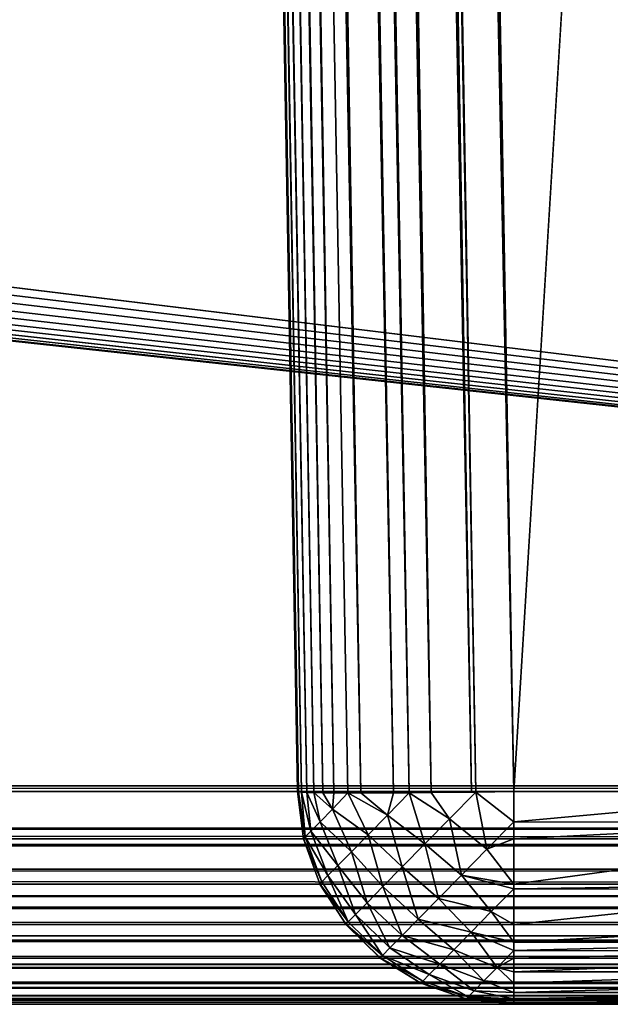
# Model space of a CAD drawing. Header units: millimetres. Extents: x -72 to 72, y -72 to 72.
# Tile 40 of 65: x 61.85 to 63.21, y -72.5 to -70.23. Entities that reach past the tile are written whole.
import ezdxf

# ---------------------------------------------------------------- set-up
doc = ezdxf.new("R2010")
doc.units = ezdxf.units.MM
doc.header["$LTSCALE"] = 65.185185
for name, color, linetype in [('114', 7, 'CONTINUOUS'), ('115', 7, 'CONTINUOUS'), ('116', 7, 'CONTINUOUS'), ('125', 7, 'CONTINUOUS'), ('137', 7, 'CONTINUOUS'), ('138', 7, 'CONTINUOUS'), ('139', 7, 'CONTINUOUS'), ('49', 7, 'CONTINUOUS'), ('60', 7, 'CONTINUOUS'), ('63', 7, 'CONTINUOUS'), ('67', 7, 'CONTINUOUS'), ('69', 7, 'CONTINUOUS'), ('72', 7, 'CONTINUOUS'), ('86', 7, 'CONTINUOUS'), ('92', 7, 'CONTINUOUS')]:
    doc.layers.add(name, color=color, linetype=linetype)

msp = doc.modelspace()

# ---------------------------------------------------------------- linework, layer by layer
at = {"layer": '114', "color": 18, "linetype": 'Continuous', "true_color": 0x640303}
for points in [[(63.7587, -72.0087, 9.45), (62.9913, -72.0087, 9.45), (62.9913, -72.0789, 9.4438), (63.7587, -72.0087, 9.45)], [(63.7587, -72.0797, 9.4437), (63.7587, -72.0087, 9.45), (62.9913, -72.0789, 9.4438), (63.7587, -72.0797, 9.4437)], [(62.9913, -72.1185, 9.4358), (63.7587, -72.0797, 9.4437), (62.9913, -72.0789, 9.4438), (62.9913, -72.1185, 9.4358)], [(63.7587, -72.1185, 9.4358), (63.7587, -72.0797, 9.4437), (62.9913, -72.1185, 9.4358), (63.7587, -72.1185, 9.4358)], [(63.7587, -72.2225, 9.3978), (63.7587, -72.1185, 9.4358), (62.9913, -72.2225, 9.3978), (63.7587, -72.2225, 9.3978)], [(62.9913, -72.2225, 9.3978), (63.7587, -72.1185, 9.4358), (62.9913, -72.1185, 9.4358), (62.9913, -72.2225, 9.3978)], [(63.7587, -72.2341, 9.3919), (63.7587, -72.2225, 9.3978), (62.9913, -72.2333, 9.3923), (63.7587, -72.2341, 9.3919)], [(62.9913, -72.2333, 9.3923), (63.7587, -72.2225, 9.3978), (62.9913, -72.2225, 9.3978), (62.9913, -72.2333, 9.3923)], [(62.9913, -72.3156, 9.3379), (63.7587, -72.2341, 9.3919), (62.9913, -72.2333, 9.3923), (62.9913, -72.3156, 9.3379)], [(63.7587, -72.3156, 9.3379), (63.7587, -72.2341, 9.3919), (62.9913, -72.3156, 9.3379), (63.7587, -72.3156, 9.3379)], [(63.7587, -72.3566, 9.3005), (63.7587, -72.3156, 9.3379), (62.9913, -72.3566, 9.3005), (63.7587, -72.3566, 9.3005)], [(62.9913, -72.3566, 9.3005), (63.7587, -72.3156, 9.3379), (62.9913, -72.3156, 9.3379), (62.9913, -72.3566, 9.3005)], [(63.7587, -72.3768, 9.2787), (63.7587, -72.3566, 9.3005), (62.9913, -72.3762, 9.2795), (63.7587, -72.3768, 9.2787)], [(62.9913, -72.3762, 9.2795), (63.7587, -72.3566, 9.3005), (62.9913, -72.3566, 9.3005), (62.9913, -72.3762, 9.2795)], [(62.9913, -72.3932, 9.2589), (63.7587, -72.3768, 9.2787), (62.9913, -72.3762, 9.2795), (62.9913, -72.3932, 9.2589)], [(63.7587, -72.3932, 9.2589), (63.7587, -72.3768, 9.2787), (62.9913, -72.3932, 9.2589), (63.7587, -72.3932, 9.2589)], [(63.7587, -72.425, 9.2134), (63.7587, -72.3932, 9.2589), (62.9913, -72.425, 9.2134), (63.7587, -72.425, 9.2134)], [(62.9913, -72.425, 9.2134), (63.7587, -72.3932, 9.2589), (62.9913, -72.3932, 9.2589), (62.9913, -72.425, 9.2134)], [(63.7587, -72.4516, 9.1648), (63.7587, -72.425, 9.2134), (62.9913, -72.4516, 9.1648), (63.7587, -72.4516, 9.1648)], [(62.9913, -72.4516, 9.1648), (63.7587, -72.425, 9.2134), (62.9913, -72.425, 9.2134), (62.9913, -72.4516, 9.1648)], [(63.7587, -72.4726, 9.1134), (63.7587, -72.4516, 9.1648), (62.9913, -72.4726, 9.1134), (63.7587, -72.4726, 9.1134)], [(62.9913, -72.4726, 9.1134), (63.7587, -72.4516, 9.1648), (62.9913, -72.4516, 9.1648), (62.9913, -72.4726, 9.1134)], [(63.7587, -72.4877, 9.0601), (63.7587, -72.4726, 9.1134), (62.9913, -72.4877, 9.0601), (63.7587, -72.4877, 9.0601)], [(62.9913, -72.4877, 9.0601), (63.7587, -72.4726, 9.1134), (62.9913, -72.4726, 9.1134), (62.9913, -72.4877, 9.0601)], [(63.7587, -72.4969, 9.0054), (63.7587, -72.4877, 9.0601), (62.9913, -72.4969, 9.0054), (63.7587, -72.4969, 9.0054)], [(62.9913, -72.4969, 9.0054), (63.7587, -72.4877, 9.0601), (62.9913, -72.4877, 9.0601), (62.9913, -72.4969, 9.0054)], [(62.9913, -72.5, 8.9501), (63.7587, -72.5, 8.9501), (63.7587, -72.4969, 9.0054), (62.9913, -72.5, 8.9501)], [(62.9913, -72.5, 8.9501), (63.7587, -72.4969, 9.0054), (62.9913, -72.4969, 9.0054), (62.9913, -72.5, 8.9501)]]:
    msp.add_3dface(points, dxfattribs=at)
at = {"layer": '115', "color": 18, "linetype": 'Continuous', "true_color": 0x640303}
for points in [[(62.4914, -72.0087, 8.9501), (62.5055, -72.118, 8.9501), (62.5098, -72.1136, 9.0223), (62.4914, -72.0087, 8.9501)], [(62.4938, -72.0095, 8.9991), (62.4914, -72.0087, 8.9501), (62.5098, -72.1136, 9.0223), (62.4938, -72.0095, 8.9991)], [(62.5011, -72.0103, 9.0476), (62.4938, -72.0095, 8.9991), (62.5098, -72.1136, 9.0223), (62.5011, -72.0103, 9.0476)], [(62.513, -72.0109, 9.0952), (62.5011, -72.0103, 9.0476), (62.5227, -72.1005, 9.0925), (62.513, -72.0109, 9.0952)], [(62.5227, -72.1005, 9.0925), (62.5011, -72.0103, 9.0476), (62.5098, -72.1136, 9.0223), (62.5227, -72.1005, 9.0925)], [(62.5295, -72.0114, 9.1413), (62.513, -72.0109, 9.0952), (62.5438, -72.079, 9.1585), (62.5295, -72.0114, 9.1413)], [(62.5438, -72.079, 9.1585), (62.513, -72.0109, 9.0952), (62.5227, -72.1005, 9.0925), (62.5438, -72.079, 9.1585)], [(62.5505, -72.0118, 9.1857), (62.5295, -72.0114, 9.1413), (62.5724, -72.0499, 9.2184), (62.5505, -72.0118, 9.1857)], [(62.5724, -72.0499, 9.2184), (62.5295, -72.0114, 9.1413), (62.5438, -72.079, 9.1585), (62.5724, -72.0499, 9.2184)], [(62.5757, -72.0121, 9.2278), (62.5505, -72.0118, 9.1857), (62.5724, -72.0499, 9.2184), (62.5757, -72.0121, 9.2278)], [(62.6081, -72.0123, 9.271), (62.5757, -72.0121, 9.2278), (62.5724, -72.0499, 9.2184), (62.6081, -72.0123, 9.271)], [(62.6081, -72.0123, 9.271), (62.5724, -72.0499, 9.2184), (62.6547, -72.1089, 9.3034), (62.6081, -72.0123, 9.271)], [(62.6379, -72.0123, 9.3035), (62.6081, -72.0123, 9.271), (62.6994, -72.0634, 9.3511), (62.6379, -72.0123, 9.3035)], [(62.6994, -72.0634, 9.3511), (62.6081, -72.0123, 9.271), (62.6547, -72.1089, 9.3034), (62.6994, -72.0634, 9.3511)], [(62.7136, -72.0121, 9.3657), (62.6379, -72.0123, 9.3035), (62.6994, -72.0634, 9.3511), (62.7136, -72.0121, 9.3657)], [(62.7494, -72.0119, 9.3875), (62.7136, -72.0121, 9.3657), (62.6994, -72.0634, 9.3511), (62.7494, -72.0119, 9.3875)], [(62.7494, -72.0119, 9.3875), (62.6994, -72.0634, 9.3511), (62.7855, -72.13, 9.3868), (62.7494, -72.0119, 9.3875)], [(62.8001, -72.0114, 9.4119), (62.7494, -72.0119, 9.3875), (62.8426, -72.0719, 9.422), (62.8001, -72.0114, 9.4119)], [(62.8426, -72.0719, 9.422), (62.7494, -72.0119, 9.3875), (62.7855, -72.13, 9.3868), (62.8426, -72.0719, 9.422)], [(62.8938, -72.0103, 9.4404), (62.8001, -72.0114, 9.4119), (62.9033, -72.0101, 9.4422), (62.8938, -72.0103, 9.4404)], [(62.9033, -72.0101, 9.4422), (62.8001, -72.0114, 9.4119), (62.8426, -72.0719, 9.422), (62.9033, -72.0101, 9.4422)], [(62.9033, -72.0101, 9.4422), (62.8426, -72.0719, 9.422), (62.929, -72.1421, 9.4254), (62.9033, -72.0101, 9.4422)], [(62.9913, -72.0789, 9.4438), (62.9913, -72.0087, 9.45), (62.9033, -72.0101, 9.4422), (62.9913, -72.0789, 9.4438)], [(62.9913, -72.0789, 9.4438), (62.9033, -72.0101, 9.4422), (62.929, -72.1421, 9.4254), (62.9913, -72.0789, 9.4438)], [(62.5724, -72.0499, 9.2184), (62.5438, -72.079, 9.1585), (62.6162, -72.1481, 9.2456), (62.5724, -72.0499, 9.2184)], [(62.6547, -72.1089, 9.3034), (62.5724, -72.0499, 9.2184), (62.6162, -72.1481, 9.2456), (62.6547, -72.1089, 9.3034)], [(62.6994, -72.0634, 9.3511), (62.6547, -72.1089, 9.3034), (62.7337, -72.1827, 9.3377), (62.6994, -72.0634, 9.3511)], [(62.7855, -72.13, 9.3868), (62.6994, -72.0634, 9.3511), (62.7337, -72.1827, 9.3377), (62.7855, -72.13, 9.3868)], [(62.5438, -72.079, 9.1585), (62.5227, -72.1005, 9.0925), (62.585, -72.1798, 9.1794), (62.5438, -72.079, 9.1585)], [(62.6162, -72.1481, 9.2456), (62.5438, -72.079, 9.1585), (62.585, -72.1798, 9.1794), (62.6162, -72.1481, 9.2456)], [(62.8426, -72.0719, 9.422), (62.7855, -72.13, 9.3868), (62.8704, -72.2018, 9.3913), (62.8426, -72.0719, 9.422)], [(62.929, -72.1421, 9.4254), (62.8426, -72.0719, 9.422), (62.8704, -72.2018, 9.3913), (62.929, -72.1421, 9.4254)], [(62.9913, -72.1185, 9.4358), (62.9913, -72.0789, 9.4438), (62.929, -72.1421, 9.4254), (62.9913, -72.1185, 9.4358)], [(62.5098, -72.1136, 9.0223), (62.5055, -72.118, 8.9501), (62.5481, -72.2173, 9.0295), (62.5098, -72.1136, 9.0223)], [(62.5227, -72.1005, 9.0925), (62.5098, -72.1136, 9.0223), (62.5621, -72.2031, 9.1067), (62.5227, -72.1005, 9.0925)], [(62.5621, -72.2031, 9.1067), (62.5098, -72.1136, 9.0223), (62.5481, -72.2173, 9.0295), (62.5621, -72.2031, 9.1067)], [(62.585, -72.1798, 9.1794), (62.5227, -72.1005, 9.0925), (62.5621, -72.2031, 9.1067), (62.585, -72.1798, 9.1794)], [(62.6547, -72.1089, 9.3034), (62.6162, -72.1481, 9.2456), (62.6888, -72.2284, 9.2761), (62.6547, -72.1089, 9.3034)], [(62.7337, -72.1827, 9.3377), (62.6547, -72.1089, 9.3034), (62.6888, -72.2284, 9.2761), (62.7337, -72.1827, 9.3377)], [(62.5055, -72.118, 8.9501), (62.5434, -72.2221, 8.9501), (62.5481, -72.2173, 9.0295), (62.5055, -72.118, 8.9501)], [(62.7855, -72.13, 9.3868), (62.7337, -72.1827, 9.3377), (62.817, -72.2561, 9.3426), (62.7855, -72.13, 9.3868)], [(62.8704, -72.2018, 9.3913), (62.7855, -72.13, 9.3868), (62.817, -72.2561, 9.3426), (62.8704, -72.2018, 9.3913)], [(62.9913, -72.2225, 9.3978), (62.9913, -72.1185, 9.4358), (62.929, -72.1421, 9.4254), (62.9913, -72.2225, 9.3978)], [(62.6162, -72.1481, 9.2456), (62.585, -72.1798, 9.1794), (62.6523, -72.2655, 9.2042), (62.6162, -72.1481, 9.2456)], [(62.6888, -72.2284, 9.2761), (62.6162, -72.1481, 9.2456), (62.6523, -72.2655, 9.2042), (62.6888, -72.2284, 9.2761)], [(62.9913, -72.2225, 9.3978), (62.929, -72.1421, 9.4254), (62.8704, -72.2018, 9.3913), (62.9913, -72.2225, 9.3978)], [(62.585, -72.1798, 9.1794), (62.5621, -72.2031, 9.1067), (62.6254, -72.2929, 9.1241), (62.585, -72.1798, 9.1794)], [(62.6523, -72.2655, 9.2042), (62.585, -72.1798, 9.1794), (62.6254, -72.2929, 9.1241), (62.6523, -72.2655, 9.2042)], [(62.7337, -72.1827, 9.3377), (62.6888, -72.2284, 9.2761), (62.7707, -72.3032, 9.2809), (62.7337, -72.1827, 9.3377)], [(62.817, -72.2561, 9.3426), (62.7337, -72.1827, 9.3377), (62.7707, -72.3032, 9.2809), (62.817, -72.2561, 9.3426)], [(62.5621, -72.2031, 9.1067), (62.5481, -72.2173, 9.0295), (62.6089, -72.3097, 9.0385), (62.5621, -72.2031, 9.1067)], [(62.6254, -72.2929, 9.1241), (62.5621, -72.2031, 9.1067), (62.6089, -72.3097, 9.0385), (62.6254, -72.2929, 9.1241)], [(62.8704, -72.2018, 9.3913), (62.817, -72.2561, 9.3426), (62.9393, -72.2859, 9.357), (62.8704, -72.2018, 9.3913)], [(62.9913, -72.2333, 9.3923), (62.9913, -72.2225, 9.3978), (62.8704, -72.2018, 9.3913), (62.9913, -72.2333, 9.3923)], [(62.9913, -72.2333, 9.3923), (62.8704, -72.2018, 9.3913), (62.9393, -72.2859, 9.357), (62.9913, -72.2333, 9.3923)], [(62.5481, -72.2173, 9.0295), (62.5434, -72.2221, 8.9501), (62.6089, -72.3097, 9.0385), (62.5481, -72.2173, 9.0295)], [(62.5434, -72.2221, 8.9501), (62.6034, -72.3154, 8.9501), (62.6089, -72.3097, 9.0385), (62.5434, -72.2221, 8.9501)], [(62.6888, -72.2284, 9.2761), (62.6523, -72.2655, 9.2042), (62.7331, -72.3415, 9.2083), (62.6888, -72.2284, 9.2761)], [(62.7707, -72.3032, 9.2809), (62.6888, -72.2284, 9.2761), (62.7331, -72.3415, 9.2083), (62.7707, -72.3032, 9.2809)], [(62.9913, -72.3156, 9.3379), (62.9913, -72.2333, 9.3923), (62.9393, -72.2859, 9.357), (62.9913, -72.3156, 9.3379)], [(62.6523, -72.2655, 9.2042), (62.6254, -72.2929, 9.1241), (62.7052, -72.3699, 9.1271), (62.6523, -72.2655, 9.2042)], [(62.7331, -72.3415, 9.2083), (62.6523, -72.2655, 9.2042), (62.7052, -72.3699, 9.1271), (62.7331, -72.3415, 9.2083)], [(62.817, -72.2561, 9.3426), (62.7707, -72.3032, 9.2809), (62.8927, -72.3333, 9.3095), (62.817, -72.2561, 9.3426)], [(62.9393, -72.2859, 9.357), (62.817, -72.2561, 9.3426), (62.8927, -72.3333, 9.3095), (62.9393, -72.2859, 9.357)], [(62.6254, -72.2929, 9.1241), (62.6089, -72.3097, 9.0385), (62.6881, -72.3872, 9.0401), (62.6254, -72.2929, 9.1241)], [(62.7052, -72.3699, 9.1271), (62.6254, -72.2929, 9.1241), (62.6881, -72.3872, 9.0401), (62.7052, -72.3699, 9.1271)], [(62.9913, -72.3566, 9.3005), (62.9393, -72.2859, 9.357), (62.8927, -72.3333, 9.3095), (62.9913, -72.3566, 9.3005)], [(62.9913, -72.3566, 9.3005), (62.9913, -72.3156, 9.3379), (62.9393, -72.2859, 9.357), (62.9913, -72.3566, 9.3005)], [(62.6089, -72.3097, 9.0385), (62.6034, -72.3154, 8.9501), (62.6881, -72.3872, 9.0401), (62.6089, -72.3097, 9.0385)], [(62.6034, -72.3154, 8.9501), (62.6824, -72.3931, 8.9501), (62.6881, -72.3872, 9.0401), (62.6034, -72.3154, 8.9501)], [(62.7707, -72.3032, 9.2809), (62.7331, -72.3415, 9.2083), (62.8526, -72.3741, 9.2514), (62.7707, -72.3032, 9.2809)], [(62.8927, -72.3333, 9.3095), (62.7707, -72.3032, 9.2809), (62.8526, -72.3741, 9.2514), (62.8927, -72.3333, 9.3095)], [(62.7331, -72.3415, 9.2083), (62.7052, -72.3699, 9.1271), (62.8201, -72.4072, 9.1843), (62.7331, -72.3415, 9.2083)], [(62.8526, -72.3741, 9.2514), (62.7331, -72.3415, 9.2083), (62.8201, -72.4072, 9.1843), (62.8526, -72.3741, 9.2514)], [(62.8927, -72.3333, 9.3095), (62.8526, -72.3741, 9.2514), (62.9531, -72.4147, 9.2268), (62.8927, -72.3333, 9.3095)], [(62.9913, -72.3762, 9.2795), (62.9913, -72.3566, 9.3005), (62.8927, -72.3333, 9.3095), (62.9913, -72.3762, 9.2795)], [(62.9913, -72.3762, 9.2795), (62.8927, -72.3333, 9.3095), (62.9531, -72.4147, 9.2268), (62.9913, -72.3762, 9.2795)], [(62.6881, -72.3872, 9.0401), (62.6824, -72.3931, 8.9501), (62.7815, -72.4465, 9.0314), (62.6881, -72.3872, 9.0401)], [(62.7052, -72.3699, 9.1271), (62.6881, -72.3872, 9.0401), (62.7962, -72.4316, 9.1102), (62.7052, -72.3699, 9.1271)], [(62.7962, -72.4316, 9.1102), (62.6881, -72.3872, 9.0401), (62.7815, -72.4465, 9.0314), (62.7962, -72.4316, 9.1102)], [(62.8201, -72.4072, 9.1843), (62.7052, -72.3699, 9.1271), (62.7962, -72.4316, 9.1102), (62.8201, -72.4072, 9.1843)], [(62.8526, -72.3741, 9.2514), (62.8201, -72.4072, 9.1843), (62.9224, -72.4459, 9.1656), (62.8526, -72.3741, 9.2514)], [(62.9531, -72.4147, 9.2268), (62.8526, -72.3741, 9.2514), (62.9224, -72.4459, 9.1656), (62.9531, -72.4147, 9.2268)], [(62.9913, -72.3932, 9.2589), (62.9913, -72.3762, 9.2795), (62.9531, -72.4147, 9.2268), (62.9913, -72.3932, 9.2589)], [(62.6824, -72.3931, 8.9501), (62.7766, -72.4515, 8.9501), (62.7815, -72.4465, 9.0314), (62.6824, -72.3931, 8.9501)], [(62.8201, -72.4072, 9.1843), (62.7962, -72.4316, 9.1102), (62.8998, -72.4689, 9.0976), (62.8201, -72.4072, 9.1843)], [(62.9224, -72.4459, 9.1656), (62.8201, -72.4072, 9.1843), (62.8998, -72.4689, 9.0976), (62.9224, -72.4459, 9.1656)], [(62.9913, -72.425, 9.2134), (62.9913, -72.3932, 9.2589), (62.9531, -72.4147, 9.2268), (62.9913, -72.425, 9.2134)], [(62.7962, -72.4316, 9.1102), (62.7815, -72.4465, 9.0314), (62.886, -72.483, 9.025), (62.7962, -72.4316, 9.1102)], [(62.8998, -72.4689, 9.0976), (62.7962, -72.4316, 9.1102), (62.886, -72.483, 9.025), (62.8998, -72.4689, 9.0976)], [(62.9913, -72.4516, 9.1648), (62.9531, -72.4147, 9.2268), (62.9224, -72.4459, 9.1656), (62.9913, -72.4516, 9.1648)], [(62.9913, -72.4516, 9.1648), (62.9913, -72.425, 9.2134), (62.9531, -72.4147, 9.2268), (62.9913, -72.4516, 9.1648)], [(62.7815, -72.4465, 9.0314), (62.7766, -72.4515, 8.9501), (62.886, -72.483, 9.025), (62.7815, -72.4465, 9.0314)], [(62.7766, -72.4515, 8.9501), (62.8813, -72.4877, 8.9501), (62.886, -72.483, 9.025), (62.7766, -72.4515, 8.9501)], [(62.9913, -72.4726, 9.1134), (62.9224, -72.4459, 9.1656), (62.8998, -72.4689, 9.0976), (62.9913, -72.4726, 9.1134)], [(62.9913, -72.4726, 9.1134), (62.9913, -72.4516, 9.1648), (62.9224, -72.4459, 9.1656), (62.9913, -72.4726, 9.1134)], [(62.9913, -72.4877, 9.0601), (62.8998, -72.4689, 9.0976), (62.886, -72.483, 9.025), (62.9913, -72.4877, 9.0601)], [(62.9913, -72.4877, 9.0601), (62.9913, -72.4726, 9.1134), (62.8998, -72.4689, 9.0976), (62.9913, -72.4877, 9.0601)], [(62.8813, -72.4877, 8.9501), (62.9913, -72.4969, 9.0054), (62.886, -72.483, 9.025), (62.8813, -72.4877, 8.9501)], [(62.8813, -72.4877, 8.9501), (62.9913, -72.5, 8.9501), (62.9913, -72.4969, 9.0054), (62.8813, -72.4877, 8.9501)], [(62.9913, -72.4969, 9.0054), (62.9913, -72.4877, 9.0601), (62.886, -72.483, 9.025), (62.9913, -72.4969, 9.0054)]]:
    msp.add_3dface(points, dxfattribs=at)
at = {"layer": '116', "color": 18, "linetype": 'Continuous', "true_color": 0x640303}
for points in [[(62.0227, -40.988, 9.7513), (62.5757, -72.0121, 9.2278), (62.0527, -40.9878, 9.7952), (62.0227, -40.988, 9.7513)], [(62.0527, -40.9878, 9.7952), (62.6379, -72.0123, 9.3035), (62.1132, -40.9877, 9.8612), (62.0527, -40.9878, 9.7952)], [(62.5757, -72.0121, 9.2278), (62.6081, -72.0123, 9.271), (62.0527, -40.9878, 9.7952), (62.5757, -72.0121, 9.2278)], [(62.6081, -72.0123, 9.271), (62.6379, -72.0123, 9.3035), (62.0527, -40.9878, 9.7952), (62.6081, -72.0123, 9.271)], [(62.6379, -72.0123, 9.3035), (62.7136, -72.0121, 9.3657), (62.1132, -40.9877, 9.8612), (62.6379, -72.0123, 9.3035)], [(62.1132, -40.9877, 9.8612), (62.7136, -72.0121, 9.3657), (62.1684, -40.9879, 9.9047), (62.1132, -40.9877, 9.8612)], [(61.95, -40.9913, 9.4915), (62.4938, -72.0095, 8.9991), (61.953, -40.9904, 9.546), (61.95, -40.9913, 9.4915)], [(61.95, -40.9913, 9.4915), (62.4914, -72.0087, 8.9501), (62.4938, -72.0095, 8.9991), (61.95, -40.9913, 9.4915)], [(61.953, -40.9904, 9.546), (62.5011, -72.0103, 9.0476), (61.9619, -40.9896, 9.5999), (61.953, -40.9904, 9.546)], [(62.4938, -72.0095, 8.9991), (62.5011, -72.0103, 9.0476), (61.953, -40.9904, 9.546), (62.4938, -72.0095, 8.9991)], [(61.9619, -40.9896, 9.5999), (62.513, -72.0109, 9.0952), (61.9766, -40.9889, 9.6525), (61.9619, -40.9896, 9.5999)], [(62.5011, -72.0103, 9.0476), (62.513, -72.0109, 9.0952), (61.9619, -40.9896, 9.5999), (62.5011, -72.0103, 9.0476)], [(61.9766, -40.9889, 9.6525), (62.5295, -72.0114, 9.1413), (61.9969, -40.9884, 9.7031), (61.9766, -40.9889, 9.6525)], [(62.513, -72.0109, 9.0952), (62.5295, -72.0114, 9.1413), (61.9766, -40.9889, 9.6525), (62.513, -72.0109, 9.0952)], [(61.9969, -40.9884, 9.7031), (62.5505, -72.0118, 9.1857), (62.0227, -40.988, 9.7513), (61.9969, -40.9884, 9.7031)], [(62.5295, -72.0114, 9.1413), (62.5505, -72.0118, 9.1857), (61.9969, -40.9884, 9.7031), (62.5295, -72.0114, 9.1413)], [(62.5505, -72.0118, 9.1857), (62.5757, -72.0121, 9.2278), (62.0227, -40.988, 9.7513), (62.5505, -72.0118, 9.1857)], [(62.7136, -72.0121, 9.3657), (62.7494, -72.0119, 9.3875), (62.1684, -40.9879, 9.9047), (62.7136, -72.0121, 9.3657)], [(62.1684, -40.9879, 9.9047), (62.7494, -72.0119, 9.3875), (62.2168, -40.9882, 9.9338), (62.1684, -40.9879, 9.9047)], [(62.7494, -72.0119, 9.3875), (62.8001, -72.0114, 9.4119), (62.2168, -40.9882, 9.9338), (62.7494, -72.0119, 9.3875)], [(62.2168, -40.9882, 9.9338), (62.8001, -72.0114, 9.4119), (62.2585, -40.9886, 9.9534), (62.2168, -40.9882, 9.9338)], [(62.2585, -40.9886, 9.9534), (62.8001, -72.0114, 9.4119), (62.294, -40.989, 9.9666), (62.2585, -40.9886, 9.9534)], [(62.8001, -72.0114, 9.4119), (62.8938, -72.0103, 9.4404), (62.294, -40.989, 9.9666), (62.8001, -72.0114, 9.4119)], [(62.294, -40.989, 9.9666), (62.8938, -72.0103, 9.4404), (62.3243, -40.9894, 9.9754), (62.294, -40.989, 9.9666)], [(62.3243, -40.9894, 9.9754), (62.8938, -72.0103, 9.4404), (62.3501, -40.9897, 9.9814), (62.3243, -40.9894, 9.9754)], [(62.8938, -72.0103, 9.4404), (62.9033, -72.0101, 9.4422), (62.3501, -40.9897, 9.9814), (62.8938, -72.0103, 9.4404)], [(62.3501, -40.9897, 9.9814), (62.9033, -72.0101, 9.4422), (62.3721, -40.99, 9.9854), (62.3501, -40.9897, 9.9814)], [(62.9033, -72.0101, 9.4422), (62.9913, -72.0087, 9.45), (62.3721, -40.99, 9.9854), (62.9033, -72.0101, 9.4422)], [(62.3721, -40.99, 9.9854), (62.9913, -72.0087, 9.45), (62.3906, -40.9903, 9.9879), (62.3721, -40.99, 9.9854)], [(62.3906, -40.9903, 9.9879), (62.9913, -72.0087, 9.45), (62.4063, -40.9905, 9.9895), (62.3906, -40.9903, 9.9879)], [(62.4063, -40.9905, 9.9895), (62.9913, -72.0087, 9.45), (62.4195, -40.9908, 9.9905), (62.4063, -40.9905, 9.9895)], [(62.4195, -40.9908, 9.9905), (62.9913, -72.0087, 9.45), (62.4308, -40.9909, 9.9911), (62.4195, -40.9908, 9.9905)], [(62.4308, -40.9909, 9.9911), (62.9913, -72.0087, 9.45), (62.4408, -40.9911, 9.9913), (62.4308, -40.9909, 9.9911)], [(62.9913, -72.0087, 9.45), (62.4499, -40.9913, 9.9914), (62.4408, -40.9911, 9.9913), (62.9913, -72.0087, 9.45)]]:
    msp.add_3dface(points, dxfattribs=at)
at = {"layer": '125', "color": 18, "linetype": 'Continuous', "true_color": 0x640303}
for points in [[(62.9913, -72.5, 8.9501), (62.9913, -72.5, 8.2077), (63.7587, -72.5, 8.2077), (62.9913, -72.5, 8.9501)], [(62.9913, -72.5, 8.9501), (63.7587, -72.5, 8.2077), (63.7587, -72.5, 8.9501), (62.9913, -72.5, 8.9501)]]:
    msp.add_3dface(points, dxfattribs=at)
at = {"layer": '137', "color": 7, "linetype": 'Continuous'}
for points in [[(72.5, -72.5), (-72.5, -72.5), (72.5, 72.5), (72.5, -72.5)], [(72.5, 72.5), (-72.5, -72.5), (-72.5, 72.5), (72.5, 72.5)]]:
    msp.add_3dface(points, dxfattribs=at)
at = {"layer": '138', "color": 7, "linetype": 'Continuous'}
for points in [[(-72.5, -72.5, 8), (72.5, -72.5, 8), (-69, 6, 8), (-72.5, -72.5, 8)], [(-69, 6, 8), (72.5, -72.5, 8), (69, 6, 8), (-69, 6, 8)]]:
    msp.add_3dface(points, dxfattribs=at)
at = {"layer": '139', "color": 7, "linetype": 'Continuous'}
for points in [[(-72.5, -72.5), (72.5, -72.5), (-72.5, -72.5, 8), (-72.5, -72.5)], [(-72.5, -72.5, 8), (72.5, -72.5), (72.5, -72.5, 8), (-72.5, -72.5, 8)]]:
    msp.add_3dface(points, dxfattribs=at)
at = {"layer": '49', "color": 18, "linetype": 'Continuous', "true_color": 0x640303}
for points in [[(71.2923, -72.5, 29.7923), (-71.2923, -72.5, 29.7923), (69.5501, -72.5, 29.0499), (71.2923, -72.5, 29.7923)], [(69.5501, -72.5, 29.0499), (-71.2923, -72.5, 29.7923), (-69.5501, -72.5, 29.0499), (69.5501, -72.5, 29.0499)]]:
    msp.add_3dface(points, dxfattribs=at)
at = {"layer": '60', "color": 18, "linetype": 'Continuous', "true_color": 0x640303}
for points in [[(-64.4, -55.5, 30.1484), (-64.4218, -55.7634, 30.1507), (71.2923, -71.9956, 30.2923), (-64.4, -55.5, 30.1484)], [(64.4867, -56.0196, 30.1529), (-64.4, -55.5, 30.1484), (71.2923, -71.9956, 30.2923), (64.4867, -56.0196, 30.1529)], [(-64.4218, -55.7634, 30.1507), (-64.4867, -56.0196, 30.1529), (71.2923, -71.9956, 30.2923), (-64.4218, -55.7634, 30.1507)], [(-64.4867, -56.0196, 30.1529), (-64.5929, -56.2616, 30.155), (71.2923, -71.9956, 30.2923), (-64.4867, -56.0196, 30.1529)], [(-64.5929, -56.2616, 30.155), (-64.7374, -56.4828, 30.1569), (71.2923, -71.9956, 30.2923), (-64.5929, -56.2616, 30.155)], [(-64.7374, -56.4828, 30.1569), (-64.9164, -56.6772, 30.1586), (71.2923, -71.9956, 30.2923), (-64.7374, -56.4828, 30.1569)], [(-64.9164, -56.6772, 30.1586), (-65.1249, -56.8395, 30.16), (71.2923, -71.9956, 30.2923), (-64.9164, -56.6772, 30.1586)], [(-65.1249, -56.8395, 30.16), (-65.3573, -56.9652, 30.1611), (71.2923, -71.9956, 30.2923), (-65.1249, -56.8395, 30.16)], [(-65.3573, -56.9652, 30.1611), (-65.6072, -57.051, 30.1619), (71.2923, -71.9956, 30.2923), (-65.3573, -56.9652, 30.1611)], [(-65.6072, -57.051, 30.1619), (-65.8679, -57.0945, 30.1623), (71.2923, -71.9956, 30.2923), (-65.6072, -57.051, 30.1619)], [(71.2923, -71.9956, 30.2923), (-66.1321, -57.0945, 30.1623), (-71.2923, -71.9956, 30.2923), (71.2923, -71.9956, 30.2923)], [(-65.8679, -57.0945, 30.1623), (-66.1321, -57.0945, 30.1623), (71.2923, -71.9956, 30.2923), (-65.8679, -57.0945, 30.1623)]]:
    msp.add_3dface(points, dxfattribs=at)
at = {"layer": '63', "color": 18, "linetype": 'Continuous', "true_color": 0x640303}
for points in [[(-64.4867, -56.0196, 28.2709), (64.4, -55.5, 28.2618), (-69.5501, -72.0087, 28.55), (-64.4867, -56.0196, 28.2709)], [(64.4, -55.5, 28.2618), (64.4218, -55.7634, 28.2664), (-69.5501, -72.0087, 28.55), (64.4, -55.5, 28.2618)], [(64.4218, -55.7634, 28.2664), (64.4867, -56.0196, 28.2709), (-69.5501, -72.0087, 28.55), (64.4218, -55.7634, 28.2664)], [(64.4867, -56.0196, 28.2709), (64.5929, -56.2616, 28.2751), (-69.5501, -72.0087, 28.55), (64.4867, -56.0196, 28.2709)], [(64.5929, -56.2616, 28.2751), (64.7374, -56.4828, 28.279), (-69.5501, -72.0087, 28.55), (64.5929, -56.2616, 28.2751)], [(64.7374, -56.4828, 28.279), (64.9164, -56.6772, 28.2824), (-69.5501, -72.0087, 28.55), (64.7374, -56.4828, 28.279)], [(64.9164, -56.6772, 28.2824), (65.125, -56.8395, 28.2852), (-69.5501, -72.0087, 28.55), (64.9164, -56.6772, 28.2824)], [(65.125, -56.8395, 28.2852), (65.3574, -56.9653, 28.2874), (-69.5501, -72.0087, 28.55), (65.125, -56.8395, 28.2852)], [(65.3574, -56.9653, 28.2874), (65.6073, -57.051, 28.2889), (-69.5501, -72.0087, 28.55), (65.3574, -56.9653, 28.2874)], [(65.6073, -57.051, 28.2889), (65.8679, -57.0945, 28.2897), (-69.5501, -72.0087, 28.55), (65.6073, -57.051, 28.2889)], [(65.8679, -57.0945, 28.2897), (66.1321, -57.0945, 28.2897), (-69.5501, -72.0087, 28.55), (65.8679, -57.0945, 28.2897)], [(66.1321, -57.0945, 28.2897), (69.5501, -72.0087, 28.55), (-69.5501, -72.0087, 28.55), (66.1321, -57.0945, 28.2897)]]:
    msp.add_3dface(points, dxfattribs=at)
at = {"layer": '67', "color": 18, "linetype": 'Continuous', "true_color": 0x640303}
for points in [[(62.9913, -72.0087, 9.45), (64.0641, -54.5068, 9.7555), (62.4499, -40.9913, 9.9914), (62.9913, -72.0087, 9.45)], [(63.7587, -72.0087, 9.45), (64.0641, -54.5068, 9.7555), (62.9913, -72.0087, 9.45), (63.7587, -72.0087, 9.45)]]:
    msp.add_3dface(points, dxfattribs=at)
at = {"layer": '69', "color": 18, "linetype": 'Continuous', "true_color": 0x640303}
for points in [[(61.95, -40.9913, 8.4784), (62.4914, -72.0087, 8.2077), (61.95, -40.9913, 9.4915), (61.95, -40.9913, 8.4784)], [(61.95, -40.9913, 9.4915), (62.4914, -72.0087, 8.2077), (62.4914, -72.0087, 8.9501), (61.95, -40.9913, 9.4915)]]:
    msp.add_3dface(points, dxfattribs=at)
at = {"layer": '72', "color": 18, "linetype": 'Continuous', "true_color": 0x640303}
for points in [[(62.4914, -72.0087, 8.9501), (62.4914, -72.0087, 8.2077), (62.5056, -72.1185, 8.2077), (62.4914, -72.0087, 8.9501)], [(62.4914, -72.0087, 8.9501), (62.5056, -72.1185, 8.2077), (62.5055, -72.118, 8.9501), (62.4914, -72.0087, 8.9501)], [(62.5055, -72.118, 8.9501), (62.5056, -72.1185, 8.2077), (62.5434, -72.2221, 8.9501), (62.5055, -72.118, 8.9501)], [(62.5056, -72.1185, 8.2077), (62.5436, -72.2225, 8.2077), (62.5434, -72.2221, 8.9501), (62.5056, -72.1185, 8.2077)], [(62.5434, -72.2221, 8.9501), (62.5436, -72.2225, 8.2077), (62.6034, -72.3154, 8.9501), (62.5434, -72.2221, 8.9501)], [(62.5436, -72.2225, 8.2077), (62.6036, -72.3156, 8.2077), (62.6034, -72.3154, 8.9501), (62.5436, -72.2225, 8.2077)], [(62.6034, -72.3154, 8.9501), (62.6036, -72.3156, 8.2077), (62.6824, -72.3931, 8.9501), (62.6034, -72.3154, 8.9501)], [(62.6036, -72.3156, 8.2077), (62.6825, -72.3932, 8.2077), (62.6824, -72.3931, 8.9501), (62.6036, -72.3156, 8.2077)], [(62.6824, -72.3931, 8.9501), (62.6825, -72.3932, 8.2077), (62.7766, -72.4515, 8.9501), (62.6824, -72.3931, 8.9501)], [(62.6825, -72.3932, 8.2077), (62.7767, -72.4516, 8.2077), (62.7766, -72.4515, 8.9501), (62.6825, -72.3932, 8.2077)], [(62.7767, -72.4516, 8.2077), (62.8813, -72.4877, 8.2077), (62.7766, -72.4515, 8.9501), (62.7767, -72.4516, 8.2077)], [(62.7766, -72.4515, 8.9501), (62.8813, -72.4877, 8.2077), (62.8813, -72.4877, 8.9501), (62.7766, -72.4515, 8.9501)], [(62.8813, -72.4877, 8.2077), (62.9913, -72.5, 8.2077), (62.8813, -72.4877, 8.9501), (62.8813, -72.4877, 8.2077)], [(62.8813, -72.4877, 8.9501), (62.9913, -72.5, 8.2077), (62.9913, -72.5, 8.9501), (62.8813, -72.4877, 8.9501)]]:
    msp.add_3dface(points, dxfattribs=at)
at = {"layer": '86', "color": 18, "linetype": 'Continuous', "true_color": 0x640303}
for points in [[(71.2923, -71.9956, 30.2923), (-71.2923, -71.9956, 30.2923), (-71.2923, -72.0938, 30.2835), (71.2923, -71.9956, 30.2923)], [(71.2923, -72.0938, 30.2835), (71.2923, -71.9956, 30.2923), (-71.2923, -72.0938, 30.2835), (71.2923, -72.0938, 30.2835)], [(71.2923, -72.131, 30.2749), (71.2923, -72.0938, 30.2835), (-71.2923, -72.131, 30.2749), (71.2923, -72.131, 30.2749)], [(-71.2923, -72.131, 30.2749), (71.2923, -72.0938, 30.2835), (-71.2923, -72.0938, 30.2835), (-71.2923, -72.131, 30.2749)], [(71.2923, -72.1883, 30.2555), (71.2923, -72.131, 30.2749), (-71.2923, -72.1883, 30.2555), (71.2923, -72.1883, 30.2555)], [(-71.2923, -72.1883, 30.2555), (71.2923, -72.131, 30.2749), (-71.2923, -72.131, 30.2749), (-71.2923, -72.1883, 30.2555)], [(71.2923, -72.2497, 30.2255), (71.2923, -72.1883, 30.2555), (-71.2923, -72.2497, 30.2255), (71.2923, -72.2497, 30.2255)], [(-71.2923, -72.2497, 30.2255), (71.2923, -72.1883, 30.2555), (-71.2923, -72.1883, 30.2555), (-71.2923, -72.2497, 30.2255)], [(71.2923, -72.2755, 30.2096), (71.2923, -72.2497, 30.2255), (-71.2923, -72.2755, 30.2096), (71.2923, -72.2755, 30.2096)], [(-71.2923, -72.2755, 30.2096), (71.2923, -72.2497, 30.2255), (-71.2923, -72.2497, 30.2255), (-71.2923, -72.2755, 30.2096)], [(71.2923, -72.3418, 30.1572), (71.2923, -72.2755, 30.2096), (-71.2923, -72.3418, 30.1572), (71.2923, -72.3418, 30.1572)], [(-71.2923, -72.3418, 30.1572), (71.2923, -72.2755, 30.2096), (-71.2923, -72.2755, 30.2096), (-71.2923, -72.3418, 30.1572)], [(71.2923, -72.352, 30.1474), (71.2923, -72.3418, 30.1572), (-71.2923, -72.352, 30.1474), (71.2923, -72.352, 30.1474)], [(-71.2923, -72.352, 30.1474), (71.2923, -72.3418, 30.1572), (-71.2923, -72.3418, 30.1572), (-71.2923, -72.352, 30.1474)], [(71.2923, -72.4074, 30.0822), (71.2923, -72.352, 30.1474), (-71.2923, -72.4074, 30.0822), (71.2923, -72.4074, 30.0822)], [(-71.2923, -72.4074, 30.0822), (71.2923, -72.352, 30.1474), (-71.2923, -72.352, 30.1474), (-71.2923, -72.4074, 30.0822)], [(71.2923, -72.4148, 30.0715), (71.2923, -72.4074, 30.0822), (-71.2923, -72.4148, 30.0715), (71.2923, -72.4148, 30.0715)], [(-71.2923, -72.4148, 30.0715), (71.2923, -72.4074, 30.0822), (-71.2923, -72.4074, 30.0822), (-71.2923, -72.4148, 30.0715)], [(71.2923, -72.4514, 30.0073), (71.2923, -72.4148, 30.0715), (-71.2923, -72.4514, 30.0073), (71.2923, -72.4514, 30.0073)], [(-71.2923, -72.4514, 30.0073), (71.2923, -72.4148, 30.0715), (-71.2923, -72.4148, 30.0715), (-71.2923, -72.4514, 30.0073)], [(71.2923, -72.4615, 29.9847), (71.2923, -72.4514, 30.0073), (-71.2923, -72.4615, 29.9847), (71.2923, -72.4615, 29.9847)], [(-71.2923, -72.4615, 29.9847), (71.2923, -72.4514, 30.0073), (-71.2923, -72.4514, 30.0073), (-71.2923, -72.4615, 29.9847)], [(71.2923, -72.4795, 29.9341), (71.2923, -72.4615, 29.9847), (-71.2923, -72.4795, 29.9341), (71.2923, -72.4795, 29.9341)], [(-71.2923, -72.4795, 29.9341), (71.2923, -72.4615, 29.9847), (-71.2923, -72.4615, 29.9847), (-71.2923, -72.4795, 29.9341)], [(71.2923, -72.4903, 29.8904), (71.2923, -72.4795, 29.9341), (-71.2923, -72.4903, 29.8904), (71.2923, -72.4903, 29.8904)], [(-71.2923, -72.4903, 29.8904), (71.2923, -72.4795, 29.9341), (-71.2923, -72.4795, 29.9341), (-71.2923, -72.4903, 29.8904)], [(71.2923, -72.4951, 29.8624), (71.2923, -72.4903, 29.8904), (-71.2923, -72.4951, 29.8624), (71.2923, -72.4951, 29.8624)], [(-71.2923, -72.4951, 29.8624), (71.2923, -72.4903, 29.8904), (-71.2923, -72.4903, 29.8904), (-71.2923, -72.4951, 29.8624)], [(-71.2923, -72.5, 29.7923), (71.2923, -72.5, 29.7923), (71.2923, -72.4951, 29.8624), (-71.2923, -72.5, 29.7923)], [(-71.2923, -72.5, 29.7923), (71.2923, -72.4951, 29.8624), (-71.2923, -72.4951, 29.8624), (-71.2923, -72.5, 29.7923)]]:
    msp.add_3dface(points, dxfattribs=at)
at = {"layer": '92', "color": 18, "linetype": 'Continuous', "true_color": 0x640303}
for points in [[(-69.5501, -72.0087, 28.55), (69.5501, -72.0087, 28.55), (69.5501, -72.1185, 28.5642), (-69.5501, -72.0087, 28.55)], [(-69.5501, -72.0087, 28.55), (69.5501, -72.1185, 28.5642), (-69.5501, -72.1185, 28.5642), (-69.5501, -72.0087, 28.55)], [(69.5501, -72.1185, 28.5642), (69.5501, -72.2226, 28.6022), (-69.5501, -72.1185, 28.5642), (69.5501, -72.1185, 28.5642)], [(-69.5501, -72.1185, 28.5642), (69.5501, -72.2226, 28.6022), (-69.5501, -72.2226, 28.6022), (-69.5501, -72.1185, 28.5642)], [(69.5501, -72.2226, 28.6022), (69.5501, -72.3158, 28.6623), (-69.5501, -72.2226, 28.6022), (69.5501, -72.2226, 28.6022)], [(-69.5501, -72.2226, 28.6022), (69.5501, -72.3158, 28.6623), (-69.5501, -72.3158, 28.6623), (-69.5501, -72.2226, 28.6022)], [(69.5501, -72.3158, 28.6623), (69.5501, -72.3934, 28.7414), (-69.5501, -72.3158, 28.6623), (69.5501, -72.3158, 28.6623)], [(-69.5501, -72.3158, 28.6623), (69.5501, -72.3934, 28.7414), (-69.5501, -72.3934, 28.7414), (-69.5501, -72.3158, 28.6623)], [(69.5501, -72.3934, 28.7414), (69.5501, -72.4518, 28.8356), (-69.5501, -72.3934, 28.7414), (69.5501, -72.3934, 28.7414)], [(-69.5501, -72.3934, 28.7414), (69.5501, -72.4518, 28.8356), (-69.5501, -72.4518, 28.8356), (-69.5501, -72.3934, 28.7414)], [(69.5501, -72.4518, 28.8356), (69.5501, -72.4879, 28.9404), (-69.5501, -72.4518, 28.8356), (69.5501, -72.4518, 28.8356)], [(-69.5501, -72.4518, 28.8356), (69.5501, -72.4879, 28.9404), (-69.5501, -72.4879, 28.9404), (-69.5501, -72.4518, 28.8356)], [(69.5501, -72.5, 29.0499), (-69.5501, -72.5, 29.0499), (-69.5501, -72.4879, 28.9404), (69.5501, -72.5, 29.0499)], [(69.5501, -72.4879, 28.9404), (69.5501, -72.5, 29.0499), (-69.5501, -72.4879, 28.9404), (69.5501, -72.4879, 28.9404)]]:
    msp.add_3dface(points, dxfattribs=at)

doc.saveas('drawing.dxf')
